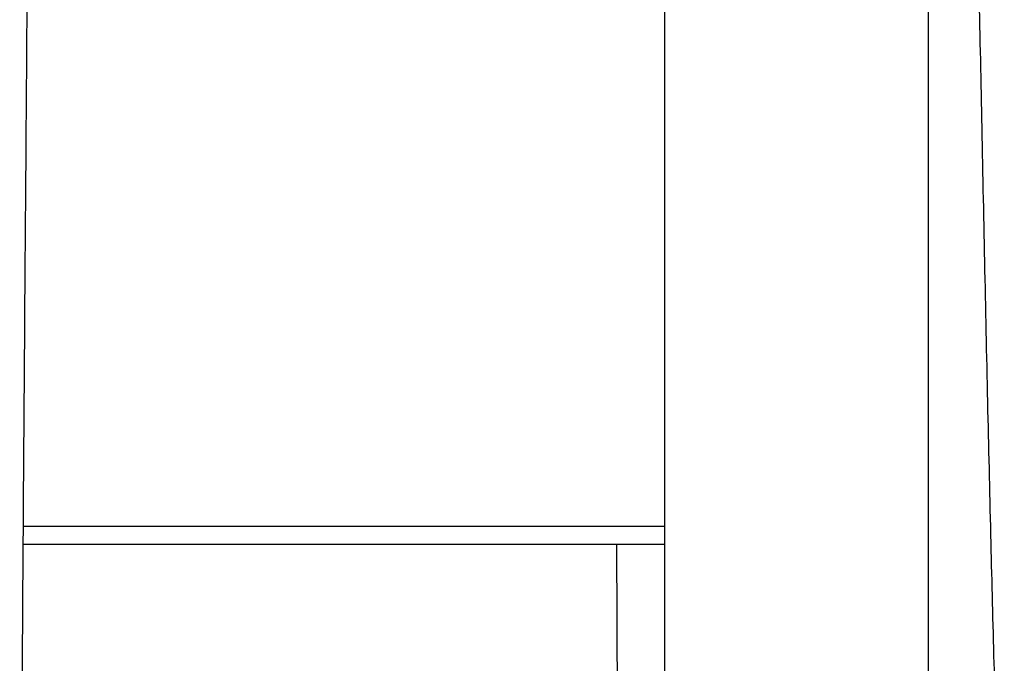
# Model space of a CAD drawing. Header units: millimetres. Extents: x -31695 to -21031, y -2517 to 7253.
# Tile 19 of 77: x -29520 to -29415, y -1300 to -1232. Entities that reach past the tile are written whole.
import ezdxf

# ---------------------------------------------------------------- set-up
doc = ezdxf.new("R2010")
doc.units = ezdxf.units.MM
doc.layers.add('2d', color=7, linetype='Continuous', true_color=0x000000)

msp = doc.modelspace()

# ---------------------------------------------------------------- linework, layer by layer
at = {"layer": '2d', "linetype": 'Continuous', "lineweight": -3}
for p, q in [((-29451.56, -1389.15, 2), (-29451.56, -1179.22, 2)), ((-29423.56, -1201.24, 2), (-29423.56, -1359.54, 2))]:
    msp.add_line(p, q, dxfattribs=at)
for points, knots in [([(-29519.89, -985.88, 2), (-29519.96, -991.11, 2), (-29520.01, -996.36, 2), (-29520.04, -1001.61, 2), (-29520.07, -1006.8, 2), (-29520.09, -1011.98, 2), (-29520.1, -1017.16, 2), (-29520.1, -1022.47, 2), (-29520.1, -1027.76, 2), (-29520.08, -1033.04, 2), (-29520.07, -1038.65, 2), (-29520.05, -1044.22, 2), (-29520.02, -1049.77, 2), (-29519.96, -1062.06, 2), (-29519.89, -1074.26, 2), (-29519.81, -1086.35, 2), (-29519.73, -1098.76, 2), (-29519.64, -1111.22, 2), (-29519.55, -1123.72, 2), (-29519.46, -1135.16, 2), (-29519.37, -1146.69, 2), (-29519.24, -1169.16, 2), (-29519.19, -1180.04, 2), (-29519.19, -1190.95, 2), (-29519.19, -1201.87, 2), (-29519.24, -1212.75, 2), (-29519.37, -1235.22, 2), (-29519.46, -1246.75, 2), (-29519.55, -1258.19, 2), (-29519.64, -1270.69, 2), (-29519.73, -1283.15, 2), (-29519.81, -1295.56, 2), (-29519.89, -1307.65, 2), (-29519.96, -1319.85, 2), (-29520.02, -1332.14, 2), (-29520.05, -1337.68, 2), (-29520.07, -1343.26, 2), (-29520.08, -1348.87, 2), (-29520.1, -1354.15, 2), (-29520.1, -1359.44, 2), (-29520.1, -1364.75, 2), (-29520.09, -1369.93, 2), (-29520.07, -1375.11, 2), (-29520.04, -1380.3, 2), (-29520.01, -1385.55, 2), (-29519.96, -1390.8, 2), (-29519.89, -1396.03, 2)], [0, 0, 0, 0, 15.730217, 15.730217, 15.730217, 31.275977, 31.275977, 31.275977, 47.15577, 47.15577, 47.15577, 63.883772, 63.883772, 63.883772, 100.472619, 100.472619, 100.472619, 137.84114, 137.84114, 137.84114, 172.607809, 172.607809, 205.075695, 205.075695, 205.075695, 237.543403, 237.543403, 272.310251, 272.310251, 272.310251, 309.678772, 309.678772, 309.678772, 346.267619, 346.267619, 346.267619, 362.995621, 362.995621, 362.995621, 378.875414, 378.875414, 378.875414, 394.421173, 394.421173, 394.421173, 410.151391, 410.151391, 410.151391, 410.151391]), ([(-29519.89, -985.88, 2), (-29519.96, -991.11, 2), (-29520.01, -996.36, 2), (-29520.04, -1001.61, 2), (-29520.07, -1006.8, 2), (-29520.09, -1011.98, 2), (-29520.1, -1017.16, 2), (-29520.1, -1022.47, 2), (-29520.1, -1027.76, 2), (-29520.08, -1033.04, 2), (-29520.07, -1038.65, 2), (-29520.05, -1044.22, 2), (-29520.02, -1049.77, 2), (-29519.96, -1062.06, 2), (-29519.89, -1074.26, 2), (-29519.81, -1086.35, 2), (-29519.73, -1098.76, 2), (-29519.64, -1111.22, 2), (-29519.55, -1123.72, 2), (-29519.46, -1135.16, 2), (-29519.37, -1146.69, 2), (-29519.24, -1169.16, 2), (-29519.19, -1180.04, 2), (-29519.19, -1190.95, 2), (-29519.19, -1201.87, 2), (-29519.24, -1212.75, 2), (-29519.37, -1235.22, 2), (-29519.46, -1246.75, 2), (-29519.55, -1258.19, 2), (-29519.64, -1270.69, 2), (-29519.73, -1283.15, 2), (-29519.81, -1295.56, 2), (-29519.89, -1307.65, 2), (-29519.96, -1319.85, 2), (-29520.02, -1332.14, 2), (-29520.05, -1337.68, 2), (-29520.07, -1343.26, 2), (-29520.08, -1348.87, 2), (-29520.1, -1354.15, 2), (-29520.1, -1359.44, 2), (-29520.1, -1364.75, 2), (-29520.09, -1369.93, 2), (-29520.07, -1375.11, 2), (-29520.04, -1380.3, 2), (-29520.01, -1385.55, 2), (-29519.96, -1390.8, 2), (-29519.89, -1396.03, 2)], [112.37506, 112.37506, 112.37506, 112.37506, 128.105277, 128.105277, 128.105277, 143.651036, 143.651036, 143.651036, 159.530829, 159.530829, 159.530829, 176.258832, 176.258832, 176.258832, 212.847678, 212.847678, 212.847678, 250.216199, 250.216199, 250.216199, 284.982868, 284.982868, 317.450755, 317.450755, 317.450755, 349.918462, 349.918462, 384.685311, 384.685311, 384.685311, 422.053832, 422.053832, 422.053832, 458.642678, 458.642678, 458.642678, 475.370681, 475.370681, 475.370681, 491.250474, 491.250474, 491.250474, 506.796233, 506.796233, 506.796233, 522.52645, 522.52645, 522.52645, 522.52645]), ([(-29423.56, -1156.82, 2), (-29423.2, -1157.11, 2), (-29422.85, -1157.42, 2), (-29422.52, -1157.75, 2), (-29422.1, -1158.16, 2), (-29421.72, -1158.6, 2), (-29421.38, -1159.08, 2), (-29421.36, -1159.1, 2), (-29421.35, -1159.12, 2), (-29421.33, -1159.14, 2), (-29421.02, -1159.57, 2), (-29420.74, -1160.02, 2), (-29420.5, -1160.48, 2), (-29420.27, -1160.92, 2), (-29420.05, -1161.41, 2), (-29419.88, -1161.9, 2), (-29419.8, -1162.13, 2), (-29419.73, -1162.36, 2), (-29419.67, -1162.59, 2), (-29419.61, -1162.79, 2), (-29419.57, -1162.99, 2), (-29419.53, -1163.2, 2), (-29419.5, -1163.37, 2), (-29419.47, -1163.54, 2), (-29419.45, -1163.71, 2), (-29419.43, -1163.84, 2), (-29419.41, -1163.99, 2), (-29419.4, -1164.12, 2), (-29419.4, -1164.15, 2), (-29419.39, -1164.22, 2), (-29419.39, -1164.3, 2), (-29419.39, -1164.33, 2), (-29419.38, -1164.44, 2), (-29419.38, -1164.51, 2), (-29419.37, -1164.69, 2), (-29419.37, -1164.84, 2), (-29419.37, -1164.95, 2), (-29419.35, -1165.44, 2), (-29419.32, -1167.43, 2), (-29419.31, -1167.97, 2), (-29419.26, -1170.6, 2), (-29419.21, -1173.2, 2), (-29419.16, -1175.78, 2), (-29419.12, -1178, 2), (-29419.08, -1180.16, 2), (-29419.04, -1182.25, 2), (-29418.99, -1185.19, 2), (-29418.93, -1188.05, 2), (-29418.88, -1190.83, 2), (-29418.73, -1198.95, 2), (-29418.59, -1206.81, 2), (-29418.44, -1214.43, 2), (-29418.26, -1224.21, 2), (-29418.07, -1233.87, 2), (-29417.87, -1243.41, 2), (-29417.77, -1248.47, 2), (-29417.67, -1253.52, 2), (-29417.56, -1258.57, 2), (-29417.46, -1263.53, 2), (-29417.35, -1268.5, 2), (-29417.24, -1273.48, 2), (-29417.13, -1278.15, 2), (-29417.02, -1282.85, 2), (-29416.81, -1291.79, 2), (-29416.7, -1296.04, 2), (-29416.58, -1300.34, 2)], [134.015435, 134.015435, 134.015435, 134.015435, 135.448794, 135.448794, 135.448794, 137.238001, 137.238001, 137.238001, 137.31898, 137.31898, 137.31898, 138.963162, 138.963162, 138.963162, 140.568241, 140.568241, 140.568241, 141.299774, 141.299774, 141.299774, 141.933205, 141.933205, 141.933205, 142.464435, 142.464435, 142.464435, 142.883699, 142.883699, 142.883699, 142.99403, 142.99403, 143.127147, 143.127147, 143.354362, 143.354362, 143.790215, 143.790215, 143.790215, 147.435136, 147.435136, 147.435136, 156.894988, 156.894988, 156.894988, 164.731333, 164.731333, 164.731333, 175.135077, 175.135077, 175.135077, 203.792356, 203.792356, 203.792356, 239.094729, 239.094729, 239.094729, 257.626752, 257.626752, 257.626752, 275.878188, 275.878188, 275.878188, 293.343723, 293.343723, 308.904153, 308.904153, 308.904153, 308.904153]), ([(-29419.16, -1175.78, 2), (-29419.12, -1178, 2), (-29419.08, -1180.16, 2), (-29419.04, -1182.25, 2), (-29418.99, -1185.19, 2), (-29418.93, -1188.05, 2), (-29418.88, -1190.83, 2), (-29418.73, -1198.95, 2), (-29418.59, -1206.81, 2), (-29418.44, -1214.43, 2), (-29418.26, -1224.21, 2), (-29418.07, -1233.87, 2), (-29417.87, -1243.41, 2), (-29417.77, -1248.47, 2), (-29417.67, -1253.52, 2), (-29417.56, -1258.57, 2), (-29417.46, -1263.53, 2), (-29417.35, -1268.5, 2), (-29417.24, -1273.48, 2), (-29417.13, -1278.15, 2), (-29417.02, -1282.85, 2), (-29416.81, -1291.79, 2), (-29416.7, -1296.04, 2), (-29416.58, -1300.34, 2)], [156.894988, 156.894988, 156.894988, 156.894988, 164.731333, 164.731333, 164.731333, 175.135077, 175.135077, 175.135077, 203.792356, 203.792356, 203.792356, 239.094729, 239.094729, 239.094729, 257.626752, 257.626752, 257.626752, 275.878188, 275.878188, 275.878188, 293.343723, 293.343723, 308.904153, 308.904153, 308.904153, 308.904153]), ([(-29519.75, -1285.75, 2), (-29519.19, -1285.75, 2), (-29516.36, -1285.75, 2), (-29509.64, -1285.75, 2), (-29501.35, -1285.75, 2), (-29496.61, -1285.75, 2)], [-0.5662276, -0.5662276, -0.5662276, -0.5662276, -0.5, -0.25, 0, 0, 0, 0]), ([(-29519.75, -1285.75, 2), (-29519.19, -1285.75, 2), (-29516.36, -1285.75, 2), (-29509.64, -1285.75, 2), (-29501.35, -1285.75, 2), (-29496.61, -1285.75, 2)], [-0.5662276, -0.5662276, -0.5662276, -0.5662276, -0.5, -0.25, 0, 0, 0, 0]), ([(-29496.61, -1285.75, 2), (-29487.13, -1285.75, 2), (-29469.44, -1285.75, 2), (-29455.32, -1285.75, 2), (-29451.56, -1285.75, 2)], [0, 0, 0, 0, 0.1428571, 0.2125698, 0.2125698, 0.2125698, 0.2125698]), ([(-29496.61, -1285.75, 2), (-29487.13, -1285.75, 2), (-29469.44, -1285.75, 2), (-29455.32, -1285.75, 2), (-29451.56, -1285.75, 2)], [0, 0, 0, 0, 0.1428571, 0.2125698, 0.2125698, 0.2125698, 0.2125698]), ([(-29496.41, -1287.73, 2), (-29501.19, -1287.73, 2), (-29505.35, -1287.73, 2), (-29508.91, -1287.73, 2), (-29512.48, -1287.73, 2), (-29515.45, -1287.73, 2), (-29517.84, -1287.73, 2), (-29517.94, -1287.73, 2), (-29518.04, -1287.73, 2), (-29518.14, -1287.73, 2), (-29518.67, -1287.73, 2), (-29519.21, -1287.73, 2), (-29519.76, -1287.72, 2)], [142.160235, 142.160235, 142.160235, 142.160235, 156.350345, 156.350345, 156.350345, 165.866716, 165.866716, 165.866716, 166.170835, 166.170835, 166.170835, 167.817469, 167.817469, 167.817469, 167.817469]), ([(-29496.41, -1287.73, 2), (-29501.19, -1287.73, 2), (-29505.35, -1287.73, 2), (-29508.91, -1287.73, 2), (-29512.48, -1287.73, 2), (-29515.45, -1287.73, 2), (-29517.84, -1287.73, 2)], [142.160235, 142.160235, 142.160235, 142.160235, 156.350345, 156.350345, 156.350345, 165.866716, 165.866716, 165.866716, 165.866716]), ([(-29451.56, -1287.73, 2), (-29455.23, -1287.73, 2), (-29459.67, -1287.73, 2), (-29464.47, -1287.73, 2), (-29474.83, -1287.73, 2), (-29486.86, -1287.73, 2), (-29496.41, -1287.73, 2)], [61.454598, 61.454598, 61.454598, 61.454598, 96.492498, 96.492498, 96.492498, 142.160235, 142.160235, 142.160235, 142.160235]), ([(-29451.56, -1287.73, 2), (-29455.23, -1287.73, 2), (-29459.67, -1287.73, 2), (-29464.47, -1287.73, 2), (-29474.83, -1287.73, 2), (-29486.86, -1287.73, 2), (-29496.41, -1287.73, 2)], [61.454598, 61.454598, 61.454598, 61.454598, 96.492498, 96.492498, 96.492498, 142.160235, 142.160235, 142.160235, 142.160235]), ([(-29456.68, -1287.73, 2), (-29456.67, -1290.28, 2), (-29456.66, -1292.84, 2), (-29456.62, -1302.66, 2), (-29456.58, -1309.96, 2), (-29456.52, -1317.3, 2), (-29456.43, -1330.93, 2), (-29456.31, -1344.64, 2), (-29456.24, -1358.42, 2), (-29456.18, -1371.48, 2), (-29456.16, -1384.46, 2), (-29456.18, -1397.52, 2)], [909.267899, 909.267899, 909.267899, 909.267899, 916.958133, 916.958133, 938.738971, 938.738971, 938.738971, 979.891543, 979.891543, 979.891543, 1018.993175, 1018.993175, 1018.993175, 1018.993175]), ([(-29416.58, -1300.34, 2), (-29416.49, -1303.96, 2), (-29416.38, -1307.63, 2), (-29416.18, -1314.42, 2), (-29416.08, -1317.53, 2), (-29415.99, -1320.69, 2), (-29415.91, -1323.05, 2), (-29415.85, -1325.27, 2), (-29415.71, -1330.05, 2), (-29415.64, -1332.67, 2), (-29415.58, -1335.21, 2), (-29415.52, -1338.5, 2), (-29415.47, -1342.22, 2), (-29415.54, -1345.64, 2), (-29415.55, -1346.09, 2), (-29415.57, -1346.54, 2), (-29415.58, -1346.99, 2), (-29415.62, -1348.11, 2), (-29415.67, -1349.24, 2), (-29415.81, -1351.52, 2), (-29415.89, -1352.63, 2), (-29416.01, -1353.78, 2), (-29416.2, -1355.84, 2), (-29416.47, -1357.92, 2), (-29416.79, -1359.99, 2)], [308.904153, 308.904153, 308.904153, 308.904153, 322.686941, 322.686941, 334.048878, 334.048878, 334.048878, 341.858525, 341.858525, 351.953828, 351.953828, 351.953828, 364.528722, 364.528722, 364.528722, 366.097564, 366.097564, 366.097564, 369.990811, 369.990811, 373.78606, 373.78606, 373.78606, 380.613688, 380.613688, 380.613688, 380.613688])]:
    msp.add_open_spline(points, degree=3, knots=knots, dxfattribs=at)
for points, degree in [([(-29451.56, -1389.15, 2), (-29451.56, -1179.22, 2)], 1), ([(-29423.56, -1201.24, 2), (-29423.56, -1359.54, 2)], 1), ([(-29518.14, -1287.73, 2), (-29518.67, -1287.73, 2), (-29519.21, -1287.73, 2), (-29519.76, -1287.72, 2)], 3), ([(-29517.84, -1287.73, 2), (-29517.94, -1287.73, 2), (-29518.04, -1287.73, 2), (-29518.14, -1287.73, 2)], 3)]:
    msp.add_open_spline(points, degree=degree, dxfattribs=at)

doc.saveas('drawing.dxf')
